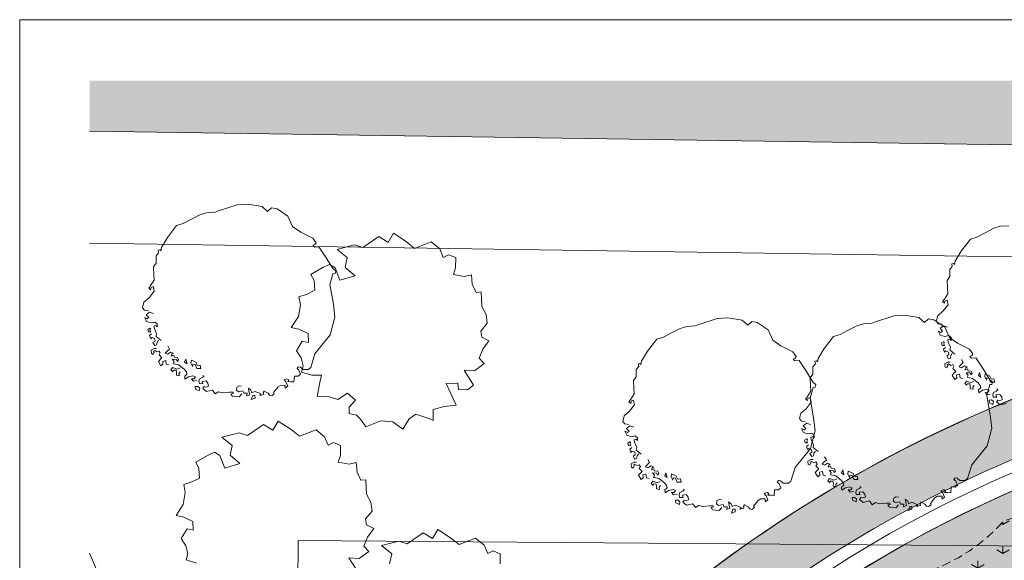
# Model space of a CAD drawing. Header units: millimetres. Extents: x 10 to 831, y -8 to 584.
# Tile 12 of 54: x 10 to 186, y 488 to 584. Entities that reach past the tile are written whole.
import ezdxf
from ezdxf.xclip import XClip

# ---------------------------------------------------------------- set-up
doc = ezdxf.new("R2010")
doc.units = ezdxf.units.MM
doc.header["$MEASUREMENT"] = 0
doc.header["$XCLIPFRAME"] = 0
doc.linetypes.add('B0701', pattern=[2.3412, 1.56, -0.7812])
for name, color, linetype in [('90 Bomen', 7, 'Continuous'), ('90 Terrein omgeving', 7, 'Continuous'), ('90 Terrein omgeving Afdek-arcering', 7, 'Continuous'), ('90 Terrein perceel', 7, 'Continuous'), ('90 Terrein perceel Afdek-arcering', 7, 'Continuous')]:
    doc.layers.add(name, color=color, linetype=linetype)

# ---------------------------------------------------------------- blocks, each defined once
blk = doc.blocks.new('*X9')
at = {"layer": '90 Terrein perceel Afdek-arcering', "linetype": 'Continuous', "lineweight": 0, "true_color": 0x99a3a6}
blk.add_hatch(color=253, dxfattribs=at).paths.add_polyline_path([(72.24, 383.08), (96.92, 325.45), (94.16, 324.27), (98.77, 320.99, 0.102842), (142.55, 300.56, -0.042121), (142.13, 314.6, 0.030126), (143.21, 331.39, -0.185985), (98.77, 373.32, -0.318021), (102.44, 389.56), (125.37, 410.74, -0.094106), (122.94, 430.48, -0.20501), (140.63, 455.49, -0.215802), (167.91, 459.04, 0.069656), (175.83, 457.33), (194.25, 474.33, -0.363496), (229.66, 475.26), (241.9, 467.44, -0.21548), (271.12, 468.95, 0.099515), (287.45, 466.48, 0.078067), (281.68, 492.25), (270.82, 518.32, 0.296701)])
blk = doc.blocks.new('*X24')
at = {"layer": '90 Terrein omgeving Afdek-arcering', "linetype": 'Continuous', "lineweight": 0, "true_color": 0x99a3a6}
blk.add_hatch(color=253, dxfattribs=at).paths.add_polyline_path([(61.65, 397.2), (67.04, 384.58, -0.343045), (308.7, 521.13, -0.122857), (409.25, 479.23, -0.062158), (449.51, 440.7, -0.144211), (499.27, 321.02), (516.65, 326.95, 0.023501), (490.48, 398.56, 0.089942), (456.5, 453.02), (453.11, 457.73, -0.624865), (455.44, 464.83), (459.42, 465.28), (478.33, 463.56), (547.39, 455.74, 0.038855), (624.73, 455.7), (624.73, 467.76, -0.02325), (555.36, 468.16), (522.27, 470.57, -0.053223), (418.07, 491.33), (402.29, 498.23), (375.73, 511.32, 0.087441), (295.96, 532.78, 0.31395)])
blk = doc.blocks.new('*X25')
at = {"layer": '90 Terrein omgeving Afdek-arcering', "linetype": 'Continuous', "lineweight": 0, "true_color": 0x000000}
blk.add_hatch(color=18, dxfattribs=at).paths.add_polyline_path([(356.27, 573.12), (22.48, 573.12), (22.48, 564.1), (624.73, 555.19), (624.73, 573.12), (388.65, 573.12), (371.37, 569.93, -0.164442)])
blk = doc.blocks.new('Drawing_2_2', base_point=(176.47, 192.53))
at = {"layer": '90 Terrein perceel Afdek-arcering', "linetype": 'Continuous', "lineweight": 0, "true_color": 0xb1e60e}
h = blk.add_hatch(dxfattribs=at)
h.set_pattern_fill('810_Gras_0002', color=60, style=0, pattern_type=2)
h.set_pattern_definition([(90, (176.467, 192.527), (-9, 0), [1.29904, -3.89711]), (90, (180.967, 195.125), (-9, 0), [1.29904, -3.89711]), (30, (176.467, 192.527), (-4.5, 7.79423), [1.29904, -3.89711]), (30, (176.467, 197.723), (-4.5, 7.79423), [1.29904, -3.89711]), (150, (176.467, 192.527), (4.5, 7.79423), [1.29904, -3.89711]), (150, (176.467, 197.723), (4.5, 7.79423), [1.29904, -3.89711])])
h.paths.add_polyline_path([(170.29, 484.95, 0.753443), (168.92, 478.26, -0.560541), (173.79, 465.2, 0.492231), (176.42, 463.65, 0.623557), (185.31, 474.71, -0.453501), (190.27, 484.69, 0.212277), (193.43, 490, 0.590183), (185.36, 494.28, -0.140524)])
at = {"layer": '90 Bomen', "color": 1, "linetype": 'Continuous', "lineweight": 0}
for p, q in [((45.48, 549.86), (48.78, 550.96)), ((48.78, 550.96), (50.71, 551.08)), ((50.71, 551.08), (53.26, 550.64)), ((53.26, 550.64), (54.22, 549.76)), ((54.22, 549.76), (54.96, 550.4)), ((54.96, 550.4), (55.92, 550.26)), ((55.92, 550.26), (57.87, 548.95)), ((39.18, 547.6), (40.65, 548.39)), ((40.65, 548.39), (42.17, 549.19)), ((42.17, 549.19), (43.35, 549.54)), ((43.35, 549.54), (44.87, 549.65)), ((44.87, 549.65), (45.48, 549.86)), ((57.87, 548.95), (58.7, 547.1)), ((36.36, 545.13), (38.01, 547.25)), ((38.01, 547.25), (39.18, 547.6)), ((58.7, 547.1), (60.15, 546.06)), ((182.3, 545.98), (183.82, 546.77)), ((183.82, 546.77), (185, 547.12)), ((185, 547.12), (186.52, 547.23)), ((35.29, 543.32), (36.36, 545.13)), ((60.15, 546.06), (62.3, 544.99)), ((62.3, 544.99), (62.9, 544.19)), ((71.24, 543.33), (74.09, 545.29)), ((74.09, 545.29), (75.74, 544.24)), ((75.74, 544.24), (76.7, 545.88)), ((76.7, 545.88), (78.98, 544.4)), ((178.02, 542.71), (179.67, 544.83)), ((179.67, 544.83), (180.83, 545.18)), ((180.83, 545.18), (182.3, 545.98)), ((35.17, 542.73), (35.29, 543.32)), ((62.68, 543.86), (62.32, 543.71)), ((62.32, 543.71), (62.65, 543.41)), ((62.65, 543.41), (63.41, 543.47)), ((62.9, 544.19), (62.68, 543.86)), ((63.41, 543.47), (64.7, 541.49)), ((66.63, 543.01), (69.71, 543.8)), ((68.46, 541.54), (66.63, 543.01)), ((69.71, 543.8), (71.24, 543.33)), ((78.98, 544.4), (80.48, 543.18)), ((80.48, 543.18), (83.44, 544.35)), ((83.44, 544.35), (84.98, 543.1)), ((84.98, 543.1), (85.59, 541.56)), ((34.33, 540.56), (34.35, 541.83)), ((34.35, 541.83), (34.78, 542.38)), ((34.69, 542.85), (35, 542.93)), ((34.78, 542.38), (34.69, 542.85)), ((35, 542.93), (35.17, 542.73)), ((64.7, 541.49), (65.92, 539.51)), ((68.09, 539.77), (68.46, 541.54)), ((85.59, 541.56), (86.55, 542.05)), ((86.55, 542.05), (87.82, 541.54)), ((87.82, 541.54), (87.8, 539.73)), ((176.94, 540.9), (178.02, 542.71)), ((33.86, 539.9), (34.33, 540.56)), ((33.91, 538.48), (33.86, 539.9)), ((61.97, 538.54), (64.18, 539.81)), ((64.18, 539.81), (65.31, 540.31)), ((65.31, 540.31), (66.27, 539.72)), ((65.92, 539.51), (66.41, 539.17)), ((66.27, 539.72), (67.15, 537.51)), ((69.85, 538.3), (68.09, 539.77)), ((87.8, 539.73), (87.39, 538.53)), ((176, 539.41), (176.43, 539.97)), ((176.34, 540.43), (176.65, 540.51)), ((176.43, 539.97), (176.34, 540.43)), ((176.65, 540.51), (176.83, 540.31)), ((176.83, 540.31), (176.94, 540.9)), ((33.98, 537.49), (33.91, 538.48)), ((62.53, 537.45), (61.97, 538.54)), ((65.91, 538.67), (65.36, 536.72)), ((66.29, 538.7), (65.91, 538.67)), ((66.41, 539.17), (66.29, 538.7)), ((67.15, 537.51), (69.85, 538.3)), ((87.39, 538.53), (89.33, 538.18)), ((89.33, 538.18), (90.6, 538.46)), ((90.6, 538.46), (90.76, 536.79)), ((175.51, 537.48), (175.99, 538.15)), ((175.99, 538.15), (176, 539.41)), ((33.03, 536.1), (33.37, 536.55)), ((33.37, 535.81), (33.03, 536.1)), ((33.37, 536.55), (33.98, 537.49)), ((33.45, 536.18), (33.37, 535.81)), ((33.85, 536.37), (33.45, 536.18)), ((34.02, 535.54), (33.85, 536.37)), ((62.65, 535.71), (62.53, 537.45)), ((65.36, 536.72), (65.98, 533.22)), ((90.76, 536.79), (91.45, 535.34)), ((175.56, 536.06), (175.51, 537.48)), ((175.63, 535.07), (175.56, 536.06)), ((32.17, 533.56), (33.11, 534.37)), ((33.11, 534.37), (34.02, 535.54)), ((59.83, 534.54), (61.29, 535.03)), ((60.1, 533.11), (59.83, 534.54)), ((61.29, 535.03), (62.65, 535.71)), ((91.45, 535.34), (92.33, 535.4)), ((92.33, 535.4), (92.47, 532.84)), ((175.02, 534.13), (175.63, 535.07)), ((31.92, 532.6), (32.17, 533.56)), ((32.27, 532.15), (31.92, 532.6)), ((59.76, 531.01), (60.1, 533.11)), ((65.98, 533.22), (66.25, 530.88)), ((92.47, 532.84), (93.24, 531.4)), ((174.68, 533.68), (175.02, 534.13)), ((175.02, 533.39), (174.68, 533.68)), ((174.76, 531.95), (175.67, 533.12)), ((175.1, 533.77), (175.02, 533.39)), ((175.51, 533.95), (175.1, 533.77)), ((175.67, 533.12), (175.51, 533.95)), ((32.96, 532.05), (32.27, 532.15)), ((32.63, 530.13), (32.32, 530.84)), ((32.32, 530.84), (32.75, 530.61)), ((32.59, 531.33), (33.19, 531.8)), ((33.05, 530.84), (32.59, 531.33)), ((32.75, 530.61), (33.05, 530.84)), ((33.19, 531.8), (33.89, 531.54)), ((58.46, 529.04), (59.76, 531.01)), ((66.25, 530.88), (65.41, 527.76)), ((93.24, 531.4), (93.44, 529.83)), ((131.17, 529.57), (134.47, 530.68)), ((134.47, 530.68), (136.39, 530.8)), ((136.39, 530.8), (138.95, 530.35)), ((162.7, 530.06), (166, 531.16)), ((166, 531.16), (167.92, 531.28)), ((167.92, 531.28), (170.48, 530.84)), ((170.48, 530.84), (171.44, 529.96)), ((173.57, 530.18), (173.82, 531.15)), ((173.82, 531.15), (174.76, 531.95)), ((33.44, 529.87), (32.63, 530.13)), ((33.25, 528.97), (32.84, 528.73)), ((33.34, 528.81), (33.25, 528.97)), ((34.16, 530.03), (33.44, 529.87)), ((33.96, 529.28), (34.31, 529.41)), ((34.04, 528.86), (33.96, 529.28)), ((34.56, 529.69), (34.16, 530.03)), ((34.31, 529.41), (34.54, 529.16)), ((34.54, 529.16), (34.56, 529.69)), ((59.84, 528.77), (58.46, 529.04)), ((93.44, 529.83), (92.3, 528.42)), ((126.33, 528.11), (127.85, 528.9)), ((127.85, 528.9), (129.03, 529.25)), ((129.03, 529.25), (130.55, 529.37)), ((130.55, 529.37), (131.17, 529.57)), ((138.95, 530.35), (139.91, 529.48)), ((139.91, 529.48), (140.65, 530.11)), ((140.65, 530.11), (141.61, 529.97)), ((141.61, 529.97), (143.56, 528.67)), ((157.87, 528.59), (159.38, 529.39)), ((159.38, 529.39), (160.57, 529.74)), ((160.57, 529.74), (162.09, 529.85)), ((162.09, 529.85), (162.7, 530.06)), ((171.44, 529.96), (172.18, 530.6)), ((172.18, 530.6), (173.14, 530.46)), ((173.14, 530.46), (175.09, 529.15)), ((173.92, 529.73), (173.57, 530.18)), ((174.62, 529.63), (173.92, 529.73)), ((174.25, 528.92), (174.84, 529.38)), ((174.7, 528.42), (174.25, 528.92)), ((174.84, 529.38), (175.55, 529.12)), ((175.09, 529.15), (175.92, 527.3)), ((32.84, 528.73), (32.96, 528.27)), ((32.96, 528.27), (33.39, 528.26)), ((33.54, 527.93), (33.17, 527.64)), ((33.17, 527.64), (33.39, 527.06)), ((33.24, 528.55), (33.34, 528.81)), ((33.39, 528.26), (33.24, 528.55)), ((33.39, 527.06), (33.63, 527.29)), ((33.63, 527.29), (34.07, 527.11)), ((34.42, 527.94), (34.04, 528.86)), ((34.35, 527.47), (34.42, 527.94)), ((35.25, 526.74), (34.35, 527.47)), ((61.48, 527.97), (59.84, 528.77)), ((61.51, 526.4), (61.48, 527.97)), ((65.41, 527.76), (62.68, 524.34)), ((92.3, 528.42), (92.46, 527.35)), ((92.46, 527.35), (93.74, 526.7)), ((123.7, 526.96), (124.86, 527.32)), ((124.86, 527.32), (126.33, 528.11)), ((143.56, 528.67), (144.38, 526.81)), ((153.58, 525.33), (155.23, 527.45)), ((155.23, 527.45), (156.4, 527.8)), ((156.4, 527.8), (157.87, 528.59)), ((174.28, 527.71), (173.97, 528.42)), ((173.97, 528.42), (174.41, 528.19)), ((175.09, 527.45), (174.28, 527.71)), ((174.41, 528.19), (174.7, 528.42)), ((175.82, 527.61), (175.09, 527.45)), ((176.21, 527.27), (175.82, 527.61)), ((175.92, 527.3), (177.37, 526.26)), ((176.2, 526.75), (176.21, 527.27)), ((34.15, 526.64), (33.78, 526.4)), ((33.78, 526.4), (34.12, 525.87)), ((34.07, 527.11), (34.15, 526.64)), ((34.12, 525.87), (34.41, 525.98)), ((34.41, 525.98), (34.51, 526.41)), ((34.51, 526.41), (34.78, 526.82)), ((36.73, 525.22), (36.42, 525.78)), ((59.38, 524.91), (60.41, 526.65)), ((60.41, 526.65), (61.51, 526.4)), ((93.74, 526.7), (92.62, 525.2)), ((122.05, 524.85), (123.7, 526.96)), ((144.38, 526.81), (145.84, 525.77)), ((145.84, 525.77), (147.99, 524.71)), ((174.9, 526.56), (174.49, 526.31)), ((174.49, 526.31), (174.61, 525.85)), ((174.61, 525.85), (175.04, 525.84)), ((175.19, 525.51), (174.83, 525.22)), ((174.89, 526.13), (175, 526.39)), ((175.04, 525.84), (174.89, 526.13)), ((175, 526.39), (174.9, 526.56)), ((175.61, 526.86), (175.97, 526.99)), ((175.69, 526.45), (175.61, 526.86)), ((176.08, 525.53), (175.69, 526.45)), ((175.97, 526.99), (176.2, 526.75)), ((176.01, 525.05), (176.08, 525.53)), ((177.37, 526.26), (179.52, 525.19)), ((33.99, 525.31), (33.45, 525.01)), ((33.45, 525.01), (33.5, 524.41)), ((33.5, 524.41), (33.81, 524.27)), ((33.81, 524.27), (33.99, 524.68)), ((33.89, 524.85), (34.1, 524.97)), ((33.99, 524.68), (33.89, 524.85)), ((34.37, 525.29), (33.99, 525.31)), ((34.1, 524.97), (34.5, 524.7)), ((34.5, 524.7), (34.88, 524.86)), ((34.88, 524.86), (35.07, 524.53)), ((35.07, 524.53), (34.89, 524.17)), ((34.89, 524.17), (35.39, 523.65)), ((35.39, 523.65), (35.15, 523.42)), ((35.99, 524.48), (36.24, 524.76)), ((36.43, 524.31), (35.99, 524.48)), ((36.24, 524.76), (36.73, 525.22)), ((36.93, 524.66), (36.43, 524.31)), ((37.41, 524.48), (36.93, 524.66)), ((37.03, 523.93), (37.16, 524.31)), ((37.49, 524.12), (37.03, 523.93)), ((37.16, 524.31), (37.41, 524.48)), ((37.62, 523.76), (37.49, 524.12)), ((38.16, 523.7), (37.62, 523.76)), ((38.34, 523.29), (38.16, 523.7)), ((60.22, 523.64), (59.38, 524.91)), ((60.57, 522.25), (60.22, 523.64)), ((62.68, 524.34), (61.94, 521.91)), ((92.62, 525.2), (91.99, 523.57)), ((120.97, 523.03), (122.05, 524.85)), ((147.99, 524.71), (148.58, 523.91)), ((148.58, 523.91), (148.36, 523.57)), ((152.51, 523.52), (153.58, 525.33)), ((174.83, 525.22), (175.04, 524.64)), ((175.04, 524.64), (175.28, 524.87)), ((175.28, 524.87), (175.72, 524.69)), ((175.8, 524.23), (175.43, 523.98)), ((175.43, 523.98), (175.77, 523.45)), ((175.72, 524.69), (175.8, 524.23)), ((176.9, 524.33), (176.01, 525.05)), ((176.06, 523.56), (176.16, 524)), ((176.16, 524), (176.43, 524.4)), ((179.52, 525.19), (180.12, 524.39)), ((179.9, 524.06), (179.54, 523.91)), ((179.54, 523.91), (179.87, 523.61)), ((179.87, 523.61), (180.63, 523.66)), ((180.12, 524.39), (179.9, 524.06)), ((180.63, 523.66), (181.92, 521.69)), ((35.15, 523.42), (34.76, 522.97)), ((34.76, 522.97), (35.2, 522.23)), ((35.2, 522.23), (35.55, 522.52)), ((35.53, 523.02), (36.07, 523.15)), ((35.55, 522.52), (35.53, 523.02)), ((36.07, 523.15), (36.16, 522.51)), ((36.16, 522.51), (36.64, 522.38)), ((37.29, 521.9), (37, 521.51)), ((37.58, 522.97), (37.23, 523.42)), ((37.23, 523.42), (37.97, 523.37)), ((38.1, 521.64), (37.29, 521.9)), ((37.45, 522.59), (37.58, 522.97)), ((37.82, 522.51), (37.45, 522.59)), ((38.41, 522.4), (37.82, 522.51)), ((37.97, 523.37), (38.1, 523.01)), ((38.1, 523.01), (38.34, 523.29)), ((39.42, 521.58), (38.41, 522.4)), ((39.65, 523.44), (39.42, 522.9)), ((39.42, 522.9), (39.87, 522.56)), ((39.87, 522.56), (39.65, 523.44)), ((40.65, 523.23), (40.56, 522.71)), ((40.56, 522.71), (40.86, 522.09)), ((41.05, 523.04), (40.65, 523.23)), ((40.86, 522.09), (40.91, 522.52)), ((40.91, 522.52), (41.34, 522.47)), ((41.49, 522.82), (41.05, 523.04)), ((41.34, 522.47), (41.61, 521.72)), ((41.7, 522.32), (41.49, 522.82)), ((41.87, 522.29), (41.7, 522.32)), ((42.21, 522.32), (41.87, 522.29)), ((42.34, 521.73), (42.21, 522.32)), ((59.71, 522.05), (59.5, 521.73)), ((60.09, 522), (59.71, 522.05)), ((60.58, 521.58), (60.09, 522)), ((60.26, 521.09), (60.57, 522.25)), ((61.94, 521.91), (61.5, 521.57)), ((92.86, 522.62), (91.15, 521.35)), ((91.99, 523.57), (92.86, 522.62)), ((120.03, 521.54), (120.46, 522.1)), ((120.38, 522.57), (120.69, 522.64)), ((120.46, 522.1), (120.38, 522.57)), ((120.69, 522.64), (120.86, 522.44)), ((120.86, 522.44), (120.97, 523.03)), ((148.36, 523.57), (148.01, 523.43)), ((148.01, 523.43), (148.33, 523.12)), ((148.33, 523.12), (149.09, 523.18)), ((149.09, 523.18), (150.39, 521.21)), ((151.55, 520.76), (151.56, 522.03)), ((151.56, 522.03), (152, 522.58)), ((151.91, 523.05), (152.22, 523.13)), ((152, 522.58), (151.91, 523.05)), ((152.22, 523.13), (152.39, 522.93)), ((152.39, 522.93), (152.51, 523.52)), ((175.64, 522.89), (175.11, 522.59)), ((175.11, 522.59), (175.15, 522)), ((175.15, 522), (175.46, 521.85)), ((175.46, 521.85), (175.64, 522.26)), ((175.54, 522.43), (175.75, 522.55)), ((175.64, 522.26), (175.54, 522.43)), ((176.03, 522.87), (175.64, 522.89)), ((175.75, 522.55), (176.16, 522.28)), ((175.77, 523.45), (176.06, 523.56)), ((176.16, 522.28), (176.53, 522.44)), ((176.53, 522.44), (176.73, 522.11)), ((176.73, 522.11), (176.54, 521.76)), ((177.65, 522.07), (177.89, 522.35)), ((178.08, 521.89), (177.65, 522.07)), ((177.89, 522.35), (178.38, 522.8)), ((178.38, 522.8), (178.08, 523.36)), ((178.58, 522.24), (178.08, 521.89)), ((179.07, 522.07), (178.58, 522.24)), ((178.69, 521.51), (178.82, 521.89)), ((178.82, 521.89), (179.07, 522.07)), ((37, 521.51), (37.34, 521.16)), ((37.34, 521.16), (37.43, 521.43)), ((37.43, 521.43), (37.9, 521.42)), ((37.9, 521.42), (37.98, 521.05)), ((37.98, 521.05), (37.97, 520.53)), ((37.97, 520.53), (38.5, 520.46)), ((38.61, 521.84), (38.1, 521.64)), ((38.42, 520.82), (38.66, 521.16)), ((38.5, 520.46), (38.42, 520.82)), ((39.77, 521.13), (39.42, 521.58)), ((39.45, 520.37), (39.85, 520.72)), ((39.49, 519.85), (39.45, 520.37)), ((40.14, 520.27), (39.49, 519.85)), ((39.85, 520.72), (39.77, 521.13)), ((40.92, 520.43), (40.14, 520.27)), ((41.36, 520.25), (40.92, 520.43)), ((41.12, 519.92), (41.36, 520.25)), ((41.61, 521.72), (42.34, 521.73)), ((42.12, 519.89), (42.57, 520.13)), ((42.57, 520.13), (42.93, 520.37)), ((42.93, 520.37), (42.7, 520.51)), ((59.02, 520.4), (58.94, 519.34)), ((59.71, 520.38), (59.02, 520.4)), ((59.5, 521.73), (59.83, 521.45)), ((60.13, 520.73), (59.71, 520.38)), ((59.83, 521.45), (60.13, 520.73)), ((62.11, 520.54), (60.26, 521.09)), ((61.5, 521.57), (60.58, 521.58)), ((63.85, 520.58), (62.11, 520.54)), ((63.54, 519.23), (63.85, 520.58)), ((91.15, 521.35), (89.32, 521.46)), ((89.32, 521.46), (90.99, 518.78)), ((119.54, 519.61), (120.02, 520.28)), ((120.02, 520.28), (120.03, 521.54)), ((150.39, 521.21), (151.61, 519.23)), ((151.08, 520.1), (151.55, 520.76)), ((151.13, 518.68), (151.08, 520.1)), ((176.81, 521.01), (176.41, 520.55)), ((176.41, 520.55), (176.85, 519.81)), ((176.54, 521.76), (177.05, 521.24)), ((177.05, 521.24), (176.81, 521.01)), ((176.85, 519.81), (177.21, 520.1)), ((177.18, 520.6), (177.73, 520.73)), ((177.21, 520.1), (177.18, 520.6)), ((177.73, 520.73), (177.82, 520.1)), ((179.15, 521.7), (178.69, 521.51)), ((179.23, 520.55), (178.88, 521)), ((178.88, 521), (179.62, 520.95)), ((179.1, 520.17), (179.23, 520.55)), ((179.47, 520.1), (179.1, 520.17)), ((179.28, 521.34), (179.15, 521.7)), ((179.81, 521.28), (179.28, 521.34)), ((180.06, 519.98), (179.47, 520.1)), ((179.62, 520.95), (179.75, 520.59)), ((179.75, 520.59), (180, 520.87)), ((180, 520.87), (179.81, 521.28)), ((181.3, 521.02), (181.08, 520.48)), ((181.08, 520.48), (181.52, 520.14)), ((181.52, 520.14), (181.3, 521.02)), ((181.92, 521.69), (183.14, 519.71)), ((182.3, 520.81), (182.21, 520.29)), ((182.21, 520.29), (182.51, 519.67)), ((182.7, 520.63), (182.3, 520.81)), ((182.51, 519.67), (182.57, 520.1)), ((182.57, 520.1), (183, 520.05)), ((183.14, 520.4), (182.7, 520.63)), ((183.35, 519.9), (183.14, 520.4)), ((40.65, 519.88), (41.12, 519.92)), ((40.99, 519.49), (40.65, 519.88)), ((41.62, 519.59), (40.99, 519.49)), ((41.8, 518.55), (41.33, 518.51)), ((41.33, 518.51), (41.4, 518.05)), ((42.13, 518.26), (41.8, 518.55)), ((41.99, 519.46), (42.12, 519.89)), ((42.08, 519.04), (41.99, 519.46)), ((42.71, 519.03), (42.08, 519.04)), ((43.25, 519.55), (42.57, 519.45)), ((42.57, 519.45), (42.71, 519.03)), ((42.67, 518.19), (42.9, 518.52)), ((42.9, 518.52), (43.23, 518.44)), ((43.23, 518.44), (43.69, 518.58)), ((43.6, 519.1), (43.25, 519.55)), ((43.69, 518.58), (43.6, 519.1)), ((48.68, 517.9), (48.75, 518.43)), ((48.75, 518.43), (49.15, 518.67)), ((49.15, 518.67), (49.58, 518.6)), ((56.11, 518.45), (55.29, 517.44)), ((56.56, 518.74), (56.11, 518.45)), ((57.38, 518.75), (56.56, 518.74)), ((57.69, 519.93), (57.18, 519.73)), ((57.18, 519.73), (57.52, 519.34)), ((57.32, 518.48), (57.38, 518.75)), ((57.39, 518.22), (57.32, 518.48)), ((57.84, 518.57), (57.39, 518.22)), ((57.52, 519.34), (57.84, 518.57)), ((58.02, 519.74), (57.69, 519.93)), ((57.83, 519.41), (58.02, 519.74)), ((58.39, 519.39), (57.83, 519.41)), ((58.94, 519.34), (58.39, 519.39)), ((63.07, 516.73), (63.54, 519.23)), ((88.16, 519.13), (86.08, 519.06)), ((86.08, 519.06), (87.91, 515.2)), ((88.33, 517.98), (88.16, 519.13)), ((90.99, 518.78), (89.91, 517.93)), ((119.59, 518.19), (119.54, 519.61)), ((151.59, 518.38), (151.05, 516.43)), ((151.2, 517.69), (151.13, 518.68)), ((151.97, 518.41), (151.59, 518.38)), ((151.61, 519.23), (152.09, 518.88)), ((152.09, 518.88), (151.97, 518.41)), ((177.82, 520.1), (178.3, 519.96)), ((178.94, 519.48), (178.65, 519.09)), ((178.65, 519.09), (179, 518.75)), ((179.75, 519.22), (178.94, 519.48)), ((179, 518.75), (179.08, 519.02)), ((179.08, 519.02), (179.56, 519)), ((179.56, 519), (179.63, 518.64)), ((179.63, 518.64), (179.62, 518.11)), ((180.26, 519.42), (179.75, 519.22)), ((181.07, 519.16), (180.06, 519.98)), ((180.07, 518.4), (180.31, 518.74)), ((180.15, 518.04), (180.07, 518.4)), ((181.42, 518.71), (181.07, 519.16)), ((181.5, 518.3), (181.42, 518.71)), ((183.13, 518.87), (182.58, 516.92)), ((183, 520.05), (183.27, 519.3)), ((183.51, 518.9), (183.13, 518.87)), ((183.14, 519.71), (183.63, 519.37)), ((183.27, 519.3), (183.99, 519.31)), ((183.52, 519.87), (183.35, 519.9)), ((183.63, 519.37), (183.51, 518.9)), ((183.86, 519.9), (183.52, 519.87)), ((183.99, 519.31), (183.86, 519.9)), ((41.4, 518.05), (42.04, 517.77)), ((42.04, 517.77), (42.13, 518.26)), ((43.34, 517.66), (42.67, 518.19)), ((44.42, 517.9), (43.34, 517.66)), ((44.9, 517.2), (44.42, 517.9)), ((45.5, 517.61), (44.9, 517.2)), ((46.25, 517.4), (45.5, 517.61)), ((47.45, 517.54), (46.25, 517.4)), ((48.08, 517.54), (47.45, 517.54)), ((47.68, 517.19), (48.1, 517.28)), ((47.98, 516.79), (47.68, 517.19)), ((49.14, 516.67), (47.98, 516.79)), ((48.1, 517.28), (48.08, 517.54)), ((49.02, 517.61), (48.68, 517.9)), ((49.85, 517.77), (49.02, 517.61)), ((49.63, 517.23), (49.14, 516.67)), ((49.99, 517.36), (49.85, 517.77)), ((50.57, 517.35), (49.99, 517.36)), ((50.5, 516.87), (50.57, 517.35)), ((51.06, 517.07), (50.5, 516.87)), ((51.26, 517.88), (50.82, 518.21)), ((50.82, 518.21), (50.91, 517.64)), ((50.91, 517.64), (51.06, 517.07)), ((51.45, 517.42), (51.26, 517.88)), ((51.6, 516.9), (51.33, 516.2)), ((51.96, 517.67), (51.45, 517.42)), ((51.96, 516.93), (51.6, 516.9)), ((52.67, 517.4), (51.96, 517.67)), ((52, 516.46), (51.96, 516.93)), ((53.05, 517.22), (52.67, 517.4)), ((52.84, 516.93), (53.05, 517.22)), ((53.57, 517.12), (52.84, 516.93)), ((53.64, 517.69), (53.45, 517.41)), ((53.45, 517.41), (53.57, 517.12)), ((54.32, 517.36), (53.64, 517.69)), ((54.59, 516.97), (54.32, 517.36)), ((54.97, 516.89), (54.59, 516.97)), ((55.41, 517.24), (54.97, 516.89)), ((55.29, 517.44), (55.41, 517.24)), ((64.88, 516.83), (63.07, 516.73)), ((66.75, 516.22), (64.88, 516.83)), ((68.5, 517.35), (66.75, 516.22)), ((69.92, 516.12), (68.5, 517.35)), ((89.91, 517.93), (88.33, 517.98)), ((119.05, 516.26), (119.67, 517.2)), ((119.67, 517.2), (119.59, 518.19)), ((150.25, 516.3), (150.59, 516.75)), ((150.59, 516.75), (151.2, 517.69)), ((179.62, 518.11), (180.15, 518.04)), ((181.11, 517.95), (181.5, 518.3)), ((181.14, 517.43), (181.11, 517.95)), ((181.8, 517.85), (181.14, 517.43)), ((182.57, 518.01), (181.8, 517.85)), ((182.3, 517.46), (182.77, 517.5)), ((182.64, 517.07), (182.3, 517.46)), ((183.01, 517.83), (182.57, 518.01)), ((182.58, 516.92), (183.2, 513.42)), ((183.27, 517.17), (182.64, 517.07)), ((182.77, 517.5), (183.01, 517.83)), ((183.65, 517.04), (183.77, 517.47)), ((183.73, 516.62), (183.65, 517.04)), ((184.36, 516.62), (183.73, 516.62)), ((183.77, 517.47), (184.23, 517.71)), ((184.9, 517.13), (184.22, 517.03)), ((184.22, 517.03), (184.36, 516.62)), ((184.23, 517.71), (184.58, 517.95)), ((184.58, 517.95), (184.36, 518.09)), ((185.25, 516.68), (184.9, 517.13)), ((185.34, 516.16), (185.25, 516.68)), ((51.33, 516.2), (52, 516.46)), ((68.77, 514.87), (69.92, 516.12)), ((68.77, 513.71), (68.77, 514.87)), ((85.72, 514.96), (83.77, 514.4)), ((87.91, 515.2), (85.72, 514.96)), ((118.72, 515.81), (119.05, 516.26)), ((119.05, 515.52), (118.72, 515.81)), ((118.79, 514.08), (119.7, 515.26)), ((119.13, 515.9), (119.05, 515.52)), ((119.54, 516.09), (119.13, 515.9)), ((119.7, 515.26), (119.54, 516.09)), ((150.59, 516.01), (150.25, 516.3)), ((150.33, 514.57), (151.24, 515.74)), ((150.67, 516.38), (150.59, 516.01)), ((151.07, 516.57), (150.67, 516.38)), ((151.05, 516.43), (151.66, 512.93)), ((151.24, 515.74), (151.07, 516.57)), ((183.45, 516.13), (182.98, 516.09)), ((182.98, 516.09), (183.05, 515.64)), ((183.05, 515.64), (183.69, 515.35)), ((183.79, 515.84), (183.45, 516.13)), ((183.69, 515.35), (183.79, 515.84)), ((184.32, 515.77), (184.56, 516.11)), ((184.99, 515.24), (184.32, 515.77)), ((184.56, 516.11), (184.88, 516.02)), ((184.88, 516.02), (185.34, 516.16)), ((186.08, 515.48), (184.99, 515.24)), ((70.12, 513.39), (68.77, 513.71)), ((70.84, 512.7), (70.12, 513.39)), ((80.67, 513.59), (79.48, 512.76)), ((83.22, 512.78), (80.67, 513.59)), ((83.77, 514.4), (83.77, 512.46)), ((117.61, 512.31), (117.85, 513.28)), ((117.85, 513.28), (118.79, 514.08)), ((149.14, 512.8), (149.39, 513.76)), ((149.39, 513.76), (150.33, 514.57)), ((183.2, 513.42), (183.47, 511.08)), ((50.68, 509.8), (53.53, 511.76)), ((53.53, 511.76), (55.19, 510.72)), ((55.19, 510.72), (56.15, 512.36)), ((56.15, 512.36), (58.42, 510.87)), ((71.79, 511.35), (70.84, 512.7)), ((74.44, 512.38), (71.79, 511.35)), ((76.61, 512.21), (74.44, 512.38)), ((78.37, 510.9), (76.61, 512.21)), ((79.48, 512.76), (78.37, 510.9)), ((83.77, 512.46), (83.22, 512.78)), ((117.96, 511.87), (117.61, 512.31)), ((118.65, 511.76), (117.96, 511.87)), ((118.28, 511.05), (118.88, 511.51)), ((118.88, 511.51), (119.58, 511.25)), ((149.49, 512.35), (149.14, 512.8)), ((150.18, 512.25), (149.49, 512.35)), ((149.81, 511.53), (150.41, 512)), ((150.27, 511.04), (149.81, 511.53)), ((150.41, 512), (151.11, 511.74)), ((151.66, 512.93), (151.94, 510.6)), ((46.08, 509.49), (49.15, 510.27)), ((49.15, 510.27), (50.68, 509.8)), ((58.42, 510.87), (59.93, 509.65)), ((59.93, 509.65), (62.89, 510.82)), ((62.89, 510.82), (64.42, 509.57)), ((64.42, 509.57), (65.03, 508.04)), ((118.32, 509.84), (118, 510.55)), ((118, 510.55), (118.44, 510.32)), ((118.74, 510.56), (118.28, 511.05)), ((119.12, 509.58), (118.32, 509.84)), ((118.44, 510.32), (118.74, 510.56)), ((119.85, 509.74), (119.12, 509.58)), ((120.24, 509.4), (119.85, 509.74)), ((149.85, 510.33), (149.53, 511.04)), ((149.53, 511.04), (149.97, 510.81)), ((150.66, 510.07), (149.85, 510.33)), ((149.97, 510.81), (150.27, 511.04)), ((151.38, 510.23), (150.66, 510.07)), ((151.94, 510.6), (151.1, 507.47)), ((151.18, 509.48), (151.53, 509.61)), ((151.78, 509.89), (151.38, 510.23)), ((151.53, 509.61), (151.76, 509.36)), ((151.76, 509.36), (151.78, 509.89)), ((183.47, 511.08), (182.63, 507.96)), ((47.91, 508.02), (46.08, 509.49)), ((47.54, 506.25), (47.91, 508.02)), ((65.03, 508.04), (66, 508.52)), ((66, 508.52), (67.26, 508.02)), ((67.26, 508.02), (67.25, 506.2)), ((118.93, 508.69), (118.52, 508.44)), ((118.52, 508.44), (118.64, 507.98)), ((118.64, 507.98), (119.07, 507.97)), ((118.92, 508.26), (119.03, 508.52)), ((119.07, 507.97), (118.92, 508.26)), ((119.03, 508.52), (118.93, 508.69)), ((119.64, 508.99), (120, 509.12)), ((119.72, 508.58), (119.64, 508.99)), ((120.11, 507.66), (119.72, 508.58)), ((120, 509.12), (120.23, 508.88)), ((120.23, 508.88), (120.24, 509.4)), ((150.47, 509.17), (150.06, 508.93)), ((150.06, 508.93), (150.18, 508.47)), ((150.18, 508.47), (150.6, 508.46)), ((150.76, 508.13), (150.39, 507.84)), ((150.39, 507.84), (150.61, 507.26)), ((150.45, 508.75), (150.56, 509.01)), ((150.6, 508.46), (150.45, 508.75)), ((150.56, 509.01), (150.47, 509.17)), ((151.26, 509.06), (151.18, 509.48)), ((151.64, 508.14), (151.26, 509.06)), ((151.57, 507.67), (151.64, 508.14)), ((182.63, 507.96), (179.9, 504.54)), ((41.42, 505.01), (43.63, 506.29)), ((43.63, 506.29), (44.75, 506.79)), ((44.75, 506.79), (45.71, 506.19)), ((45.71, 506.19), (46.6, 503.98)), ((49.3, 504.77), (47.54, 506.25)), ((67.25, 506.2), (66.84, 505.01)), ((119.22, 507.64), (118.86, 507.36)), ((118.86, 507.36), (119.07, 506.77)), ((119.07, 506.77), (119.31, 507)), ((119.31, 507), (119.75, 506.82)), ((119.83, 506.36), (119.46, 506.12)), ((119.46, 506.12), (119.8, 505.59)), ((119.75, 506.82), (119.83, 506.36)), ((120.04, 507.18), (120.11, 507.66)), ((120.93, 506.46), (120.04, 507.18)), ((120.09, 505.69), (120.19, 506.13)), ((120.19, 506.13), (120.46, 506.53)), ((151.1, 507.47), (148.36, 504.05)), ((150.61, 507.26), (150.85, 507.49)), ((150.85, 507.49), (151.29, 507.31)), ((151.37, 506.84), (151, 506.6)), ((151, 506.6), (151.34, 506.07)), ((151.29, 507.31), (151.37, 506.84)), ((151.34, 506.07), (151.63, 506.18)), ((152.47, 506.94), (151.57, 507.67)), ((151.63, 506.18), (151.72, 506.61)), ((151.72, 506.61), (151.99, 507.02)), ((41.97, 503.92), (41.42, 505.01)), ((46.6, 503.98), (49.3, 504.77)), ((66.84, 505.01), (68.78, 504.65)), ((68.78, 504.65), (70.04, 504.94)), ((70.04, 504.94), (70.21, 503.26)), ((119.67, 505.02), (119.14, 504.72)), ((119.14, 504.72), (119.18, 504.13)), ((119.49, 503.98), (119.67, 504.39)), ((119.57, 504.56), (119.78, 504.68)), ((119.67, 504.39), (119.57, 504.56)), ((120.06, 505), (119.67, 505.02)), ((119.78, 504.68), (120.19, 504.42)), ((119.8, 505.59), (120.09, 505.69)), ((120.19, 504.42), (120.56, 504.57)), ((120.56, 504.57), (120.76, 504.24)), ((121.68, 504.2), (121.92, 504.48)), ((121.92, 504.48), (122.41, 504.94)), ((122.41, 504.94), (122.11, 505.49)), ((122.61, 504.37), (122.11, 504.02)), ((123.1, 504.2), (122.61, 504.37)), ((151.21, 505.51), (150.67, 505.21)), ((150.67, 505.21), (150.72, 504.61)), ((150.72, 504.61), (151.03, 504.47)), ((151.03, 504.47), (151.21, 504.88)), ((151.11, 505.05), (151.32, 505.17)), ((151.21, 504.88), (151.11, 505.05)), ((151.59, 505.49), (151.21, 505.51)), ((151.32, 505.17), (151.72, 504.9)), ((151.72, 504.9), (152.1, 505.06)), ((152.1, 505.06), (152.29, 504.73)), ((152.29, 504.73), (152.1, 504.37)), ((152.1, 504.37), (152.61, 503.85)), ((153.21, 504.68), (153.45, 504.96)), ((153.65, 504.5), (153.21, 504.68)), ((153.45, 504.96), (153.95, 505.42)), ((153.95, 505.42), (153.64, 505.98)), ((154.15, 504.86), (153.65, 504.5)), ((154.63, 504.68), (154.15, 504.86)), ((154.25, 504.13), (154.38, 504.51)), ((154.71, 504.32), (154.25, 504.13)), ((154.38, 504.51), (154.63, 504.68)), ((154.84, 503.96), (154.71, 504.32)), ((179.9, 504.54), (179.16, 502.11)), ((42.1, 502.19), (41.97, 503.92)), ((70.21, 503.26), (70.9, 501.82)), ((119.18, 504.13), (119.49, 503.98)), ((120.84, 503.14), (120.45, 502.68)), ((120.45, 502.68), (120.88, 501.94)), ((120.76, 504.24), (120.57, 503.89)), ((120.57, 503.89), (121.08, 503.37)), ((121.08, 503.37), (120.84, 503.14)), ((121.21, 502.74), (121.76, 502.86)), ((121.24, 502.23), (121.21, 502.74)), ((122.11, 504.02), (121.68, 504.2)), ((121.76, 502.86), (121.85, 502.23)), ((122.72, 503.64), (122.85, 504.02)), ((123.18, 503.83), (122.72, 503.64)), ((122.85, 504.02), (123.1, 504.2)), ((123.26, 502.68), (122.91, 503.13)), ((122.91, 503.13), (123.65, 503.08)), ((123.13, 502.31), (123.26, 502.68)), ((123.31, 503.48), (123.18, 503.83)), ((123.84, 503.41), (123.31, 503.48)), ((123.65, 503.08), (123.79, 502.72)), ((123.79, 502.72), (124.03, 503)), ((124.03, 503), (123.84, 503.41)), ((125.33, 503.15), (125.11, 502.61)), ((125.11, 502.61), (125.56, 502.27)), ((125.56, 502.27), (125.33, 503.15)), ((126.33, 502.94), (126.24, 502.42)), ((126.73, 502.76), (126.33, 502.94)), ((127.17, 502.53), (126.73, 502.76)), ((127.38, 502.04), (127.17, 502.53)), ((148.36, 504.05), (147.62, 501.62)), ((152.37, 503.62), (151.98, 503.17)), ((151.98, 503.17), (152.42, 502.43)), ((152.61, 503.85), (152.37, 503.62)), ((152.42, 502.43), (152.77, 502.72)), ((152.75, 503.22), (153.29, 503.35)), ((152.77, 502.72), (152.75, 503.22)), ((153.29, 503.35), (153.38, 502.71)), ((153.38, 502.71), (153.86, 502.58)), ((154.8, 503.17), (154.45, 503.62)), ((154.45, 503.62), (155.19, 503.57)), ((154.67, 502.79), (154.8, 503.17)), ((155.04, 502.71), (154.67, 502.79)), ((155.37, 503.9), (154.84, 503.96)), ((155.63, 502.6), (155.04, 502.71)), ((155.19, 503.57), (155.32, 503.21)), ((155.32, 503.21), (155.56, 503.49)), ((155.56, 503.49), (155.37, 503.9)), ((156.64, 501.78), (155.63, 502.6)), ((156.87, 503.64), (156.64, 503.1)), ((156.64, 503.1), (157.09, 502.76)), ((157.09, 502.76), (156.87, 503.64)), ((157.87, 503.43), (157.78, 502.91)), ((157.78, 502.91), (158.08, 502.29)), ((158.26, 503.24), (157.87, 503.43)), ((158.08, 502.29), (158.13, 502.72)), ((158.13, 502.72), (158.56, 502.67)), ((158.71, 503.02), (158.26, 503.24)), ((158.56, 502.67), (158.83, 501.92)), ((158.92, 502.52), (158.71, 503.02)), ((39.28, 501.02), (40.74, 501.5)), ((39.55, 499.59), (39.28, 501.02)), ((40.74, 501.5), (42.1, 502.19)), ((70.9, 501.82), (71.78, 501.87)), ((71.78, 501.87), (71.91, 499.31)), ((120.88, 501.94), (121.24, 502.23)), ((121.85, 502.23), (122.33, 502.09)), ((122.97, 501.61), (122.69, 501.22)), ((122.69, 501.22), (123.03, 500.88)), ((123.78, 501.35), (122.97, 501.61)), ((123.03, 500.88), (123.11, 501.15)), ((123.11, 501.15), (123.59, 501.13)), ((123.51, 502.23), (123.13, 502.31)), ((124.09, 502.11), (123.51, 502.23)), ((123.59, 501.13), (123.67, 500.77)), ((124.29, 501.55), (123.78, 501.35)), ((125.1, 501.29), (124.09, 502.11)), ((124.11, 500.54), (124.34, 500.87)), ((125.45, 500.85), (125.1, 501.29)), ((125.53, 500.43), (125.45, 500.85)), ((126.24, 502.42), (126.54, 501.8)), ((126.54, 501.8), (126.6, 502.23)), ((126.6, 502.23), (127.03, 502.18)), ((127.03, 502.18), (127.3, 501.43)), ((127.3, 501.43), (128.03, 501.44)), ((127.56, 502.01), (127.38, 502.04)), ((127.9, 502.03), (127.56, 502.01)), ((128.03, 501.44), (127.9, 502.03)), ((145.39, 501.77), (145.18, 501.44)), ((145.18, 501.44), (145.51, 501.16)), ((145.78, 501.72), (145.39, 501.77)), ((145.51, 501.16), (145.81, 500.45)), ((146.27, 501.29), (145.78, 501.72)), ((147.19, 501.29), (146.27, 501.29)), ((147.62, 501.62), (147.19, 501.29)), ((154.51, 502.1), (154.22, 501.71)), ((154.22, 501.71), (154.56, 501.36)), ((155.32, 501.84), (154.51, 502.1)), ((154.56, 501.36), (154.65, 501.63)), ((154.65, 501.63), (155.12, 501.62)), ((155.12, 501.62), (155.2, 501.25)), ((155.2, 501.25), (155.19, 500.73)), ((155.83, 502.04), (155.32, 501.84)), ((155.64, 501.02), (155.88, 501.36)), ((155.72, 500.66), (155.64, 501.02)), ((156.98, 501.33), (156.64, 501.78)), ((156.67, 500.57), (157.07, 500.92)), ((157.07, 500.92), (156.98, 501.33)), ((158.83, 501.92), (159.56, 501.93)), ((159.09, 502.49), (158.92, 502.52)), ((159.43, 502.52), (159.09, 502.49)), ((159.56, 501.93), (159.43, 502.52)), ((176.92, 502.25), (176.72, 501.93)), ((176.72, 501.93), (177.05, 501.65)), ((177.31, 502.2), (176.92, 502.25)), ((177.35, 500.93), (176.93, 500.58)), ((177.05, 501.65), (177.35, 500.93)), ((177.8, 501.78), (177.31, 502.2)), ((178.72, 501.77), (177.8, 501.78)), ((179.16, 502.11), (178.72, 501.77)), ((39.2, 497.48), (39.55, 499.59)), ((71.91, 499.31), (72.69, 497.87)), ((123.67, 500.77), (123.65, 500.24)), ((123.65, 500.24), (124.18, 500.17)), ((124.18, 500.17), (124.11, 500.54)), ((125.14, 500.09), (125.53, 500.43)), ((125.18, 499.56), (125.14, 500.09)), ((125.83, 499.98), (125.18, 499.56)), ((126.61, 500.14), (125.83, 499.98)), ((126.33, 499.6), (126.8, 499.63)), ((126.68, 499.2), (126.33, 499.6)), ((127.04, 499.96), (126.61, 500.14)), ((127.3, 499.3), (126.68, 499.2)), ((126.8, 499.63), (127.04, 499.96)), ((127.68, 499.17), (127.8, 499.6)), ((127.76, 498.75), (127.68, 499.17)), ((127.8, 499.6), (128.26, 499.84)), ((128.26, 499.84), (128.61, 500.08)), ((128.93, 499.26), (128.26, 499.16)), ((128.26, 499.16), (128.39, 498.75)), ((128.61, 500.08), (128.39, 500.22)), ((129.28, 498.81), (128.93, 499.26)), ((143.37, 499.64), (142.86, 499.45)), ((142.86, 499.45), (143.21, 499.05)), ((143.21, 499.05), (143.52, 498.29)), ((143.7, 499.46), (143.37, 499.64)), ((143.52, 499.13), (143.7, 499.46)), ((144.08, 499.11), (143.52, 499.13)), ((144.63, 499.05), (144.08, 499.11)), ((144.71, 500.11), (144.63, 499.05)), ((145.4, 500.09), (144.71, 500.11)), ((145.81, 500.45), (145.4, 500.09)), ((155.19, 500.73), (155.72, 500.66)), ((156.71, 500.05), (156.67, 500.57)), ((157.36, 500.47), (156.71, 500.05)), ((158.14, 500.63), (157.36, 500.47)), ((157.87, 500.08), (158.34, 500.12)), ((158.21, 499.69), (157.87, 500.08)), ((158.57, 500.45), (158.14, 500.63)), ((158.83, 499.79), (158.21, 499.69)), ((158.34, 500.12), (158.57, 500.45)), ((159.21, 499.66), (159.34, 500.09)), ((159.3, 499.24), (159.21, 499.66)), ((159.93, 499.23), (159.3, 499.24)), ((159.34, 500.09), (159.79, 500.33)), ((159.79, 500.33), (160.14, 500.57)), ((160.47, 499.75), (159.79, 499.65)), ((159.79, 499.65), (159.93, 499.23)), ((160.14, 500.57), (159.92, 500.71)), ((160.82, 499.3), (160.47, 499.75)), ((160.91, 498.78), (160.82, 499.3)), ((174.91, 500.13), (174.39, 499.93)), ((174.39, 499.93), (174.74, 499.54)), ((174.74, 499.54), (175.06, 498.77)), ((175.24, 499.94), (174.91, 500.13)), ((175.05, 499.61), (175.24, 499.94)), ((175.61, 499.59), (175.05, 499.61)), ((176.16, 499.54), (175.61, 499.59)), ((176.24, 500.6), (176.16, 499.54)), ((176.93, 500.58), (176.24, 500.6)), ((37.91, 495.51), (39.2, 497.48)), ((72.69, 497.87), (72.88, 496.31)), ((127.48, 498.26), (127.01, 498.23)), ((127.01, 498.23), (127.08, 497.77)), ((127.08, 497.77), (127.72, 497.48)), ((127.82, 497.97), (127.48, 498.26)), ((127.72, 497.48), (127.82, 497.97)), ((128.39, 498.75), (127.76, 498.75)), ((128.35, 497.9), (128.59, 498.24)), ((129.02, 497.37), (128.35, 497.9)), ((128.59, 498.24), (128.91, 498.16)), ((128.91, 498.16), (129.37, 498.29)), ((130.11, 497.61), (129.02, 497.37)), ((129.37, 498.29), (129.28, 498.81)), ((130.58, 496.91), (130.11, 497.61)), ((131.18, 497.32), (130.58, 496.91)), ((131.93, 497.12), (131.18, 497.32)), ((133.13, 497.26), (131.93, 497.12)), ((133.76, 497.25), (133.13, 497.26)), ((134.37, 497.61), (134.43, 498.14)), ((134.71, 497.32), (134.37, 497.61)), ((134.43, 498.14), (134.84, 498.38)), ((135.54, 497.49), (134.71, 497.32)), ((134.84, 498.38), (135.26, 498.31)), ((135.67, 497.08), (135.54, 497.49)), ((136.95, 497.59), (136.5, 497.93)), ((136.5, 497.93), (136.6, 497.35)), ((136.6, 497.35), (136.74, 496.79)), ((137.14, 497.13), (136.95, 497.59)), ((137.65, 497.38), (137.14, 497.13)), ((138.35, 497.12), (137.65, 497.38)), ((139.33, 497.4), (139.14, 497.12)), ((140, 497.07), (139.33, 497.4)), ((141.8, 498.16), (140.98, 497.15)), ((142.25, 498.46), (141.8, 498.16)), ((143.06, 498.47), (142.25, 498.46)), ((143.01, 498.2), (143.06, 498.47)), ((143.08, 497.94), (143.01, 498.2)), ((143.52, 498.29), (143.08, 497.94)), ((159.02, 498.75), (158.55, 498.71)), ((158.55, 498.71), (158.61, 498.25)), ((158.61, 498.25), (159.25, 497.97)), ((159.35, 498.46), (159.02, 498.75)), ((159.25, 497.97), (159.35, 498.46)), ((159.88, 498.39), (160.12, 498.72)), ((160.55, 497.86), (159.88, 498.39)), ((160.12, 498.72), (160.44, 498.64)), ((160.44, 498.64), (160.91, 498.78)), ((161.64, 498.1), (160.55, 497.86)), ((162.11, 497.4), (161.64, 498.1)), ((162.72, 497.81), (162.11, 497.4)), ((163.47, 497.6), (162.72, 497.81)), ((164.67, 497.74), (163.47, 497.6)), ((165.3, 497.74), (164.67, 497.74)), ((164.9, 497.39), (165.32, 497.48)), ((165.2, 496.99), (164.9, 497.39)), ((165.32, 497.48), (165.3, 497.74)), ((165.9, 498.1), (165.97, 498.63)), ((166.24, 497.81), (165.9, 498.1)), ((165.97, 498.63), (166.37, 498.87)), ((167.07, 497.97), (166.24, 497.81)), ((166.85, 497.43), (166.36, 496.87)), ((166.37, 498.87), (166.8, 498.79)), ((167.2, 497.56), (167.07, 497.97)), ((167.78, 497.55), (167.2, 497.56)), ((167.71, 497.07), (167.78, 497.55)), ((168.28, 497.27), (167.71, 497.07)), ((168.48, 498.08), (168.04, 498.41)), ((168.04, 498.41), (168.13, 497.84)), ((168.13, 497.84), (168.28, 497.27)), ((168.67, 497.62), (168.48, 498.08)), ((169.18, 497.87), (168.67, 497.62)), ((169.88, 497.6), (169.18, 497.87)), ((170.27, 497.42), (169.88, 497.6)), ((170.06, 497.13), (170.27, 497.42)), ((170.78, 497.32), (170.06, 497.13)), ((170.86, 497.89), (170.67, 497.61)), ((170.67, 497.61), (170.78, 497.32)), ((171.53, 497.56), (170.86, 497.89)), ((171.81, 497.17), (171.53, 497.56)), ((172.63, 497.44), (172.18, 497.09)), ((173.33, 498.65), (172.51, 497.64)), ((172.51, 497.64), (172.63, 497.44)), ((173.78, 498.94), (173.33, 498.65)), ((174.59, 498.95), (173.78, 498.94)), ((174.54, 498.68), (174.59, 498.95)), ((174.61, 498.42), (174.54, 498.68)), ((175.06, 498.77), (174.61, 498.42)), ((39.29, 495.24), (37.91, 495.51)), ((72.88, 496.31), (71.74, 494.89)), ((133.37, 496.91), (133.78, 496.99)), ((133.66, 496.51), (133.37, 496.91)), ((134.83, 496.38), (133.66, 496.51)), ((133.78, 496.99), (133.76, 497.25)), ((135.31, 496.94), (134.83, 496.38)), ((136.25, 497.07), (135.67, 497.08)), ((136.18, 496.59), (136.25, 497.07)), ((136.74, 496.79), (136.18, 496.59)), ((137.28, 496.62), (137.02, 495.91)), ((137.02, 495.91), (137.68, 496.17)), ((137.65, 496.64), (137.28, 496.62)), ((137.68, 496.17), (137.65, 496.64)), ((138.73, 496.93), (138.35, 497.12)), ((138.53, 496.64), (138.73, 496.93)), ((139.25, 496.83), (138.53, 496.64)), ((139.14, 497.12), (139.25, 496.83)), ((140.28, 496.68), (140, 497.07)), ((140.65, 496.6), (140.28, 496.68)), ((141.1, 496.95), (140.65, 496.6)), ((140.98, 497.15), (141.1, 496.95)), ((166.36, 496.87), (165.2, 496.99)), ((168.82, 497.1), (168.55, 496.4)), ((168.55, 496.4), (169.22, 496.66)), ((169.18, 497.13), (168.82, 497.1)), ((169.22, 496.66), (169.18, 497.13)), ((172.18, 497.09), (171.81, 497.17)), ((40.92, 494.45), (39.29, 495.24)), ((40.96, 492.87), (40.92, 494.45)), ((71.74, 494.89), (71.9, 493.82)), ((71.9, 493.82), (73.19, 493.17)), ((38.82, 491.38), (39.86, 493.12)), ((39.86, 493.12), (40.96, 492.87)), ((73.19, 493.17), (72.06, 491.67)), ((79.17, 490.47), (82.01, 492.43)), ((82.01, 492.43), (83.67, 491.39)), ((83.67, 491.39), (84.63, 493.03)), ((84.63, 493.03), (86.9, 491.54)), ((39.66, 490.11), (38.82, 491.38)), ((72.06, 491.67), (71.43, 490.05)), ((74.56, 490.16), (77.63, 490.94)), ((77.63, 490.94), (79.17, 490.47)), ((86.9, 491.54), (88.41, 490.32)), ((88.41, 490.32), (91.37, 491.49)), ((91.37, 491.49), (92.9, 490.24)), ((92.9, 490.24), (93.52, 488.7)), ((40.02, 488.73), (39.66, 490.11)), ((39.7, 487.57), (40.02, 488.73)), ((72.31, 489.09), (70.6, 487.82)), ((71.43, 490.05), (72.31, 489.09)), ((76.39, 488.69), (74.56, 490.16)), ((76.02, 486.91), (76.39, 488.69)), ((93.52, 488.7), (94.48, 489.19)), ((94.48, 489.19), (95.75, 488.69)), ((95.75, 488.69), (95.73, 486.87)), ((41.56, 487.01), (39.7, 487.57)), ((70.6, 487.82), (68.76, 487.94)), ((68.76, 487.94), (70.44, 485.25))]:
    blk.add_line(p, q, dxfattribs=at)
at = {"layer": '90 Terrein omgeving', "color": 2, "linetype": 'Continuous', "lineweight": 0, "flags": 128}
for points in [[(22.48, 564.1), (624.73, 555.19)], [(624.73, 555.19), (22.48, 564.1)], [(624.73, 535.19), (22.48, 544.1)], [(22.48, 544.1), (624.73, 535.19)]]:
    blk.add_lwpolyline(points, dxfattribs=at)
blk.add_lwpolyline([(22.48, 488.78), (61.65, 397.2, -0.340746), (318.56, 529.69, -0.068067), (382.91, 508.01, 0.04296), (424.5, 489.35, 0.049721), (522.27, 470.57), (555.36, 468.16, 0.02325), (624.73, 467.76)], format="xyb", dxfattribs=at)
at = {"layer": '90 Terrein omgeving', "color": 9, "linetype": 'Continuous', "lineweight": 0, "flags": 128}
blk.add_lwpolyline([(624.73, 467.76, -0.02325), (555.36, 468.16), (522.27, 470.57, -0.053223), (418.07, 491.33), (402.29, 498.23), (375.73, 511.32, 0.087441), (295.96, 532.78, 0.31395), (61.65, 397.2), (67.04, 384.58, -0.343045), (308.7, 521.13, -0.122857), (409.25, 479.23, -0.062158), (449.51, 440.7, -0.144211), (499.27, 321.02), (516.65, 326.95, 0.023501), (490.48, 398.56, 0.089942), (456.5, 453.02), (453.11, 457.73, -0.624865), (455.44, 464.83), (459.42, 465.28), (478.33, 463.56), (547.39, 455.74, 0.038855), (624.73, 455.7)], format="xyb", dxfattribs=at)
at = {"layer": '90 Terrein omgeving', "color": 2, "linetype": 'Continuous', "lineweight": 0, "flags": 128}
blk.add_lwpolyline([(59.72, 491.02), (434.71, 488.17), (432.07, 140.83), (57.08, 143.68)], close=True, dxfattribs=at)
at = {"layer": '90 Terrein perceel', "color": 9, "linetype": 'Continuous', "lineweight": 0, "flags": 128}
blk.add_lwpolyline([(72.24, 383.08, -0.296701), (270.82, 518.32), (281.68, 492.25, -0.078067), (287.45, 466.48, -0.099515), (271.12, 468.95, 0.21548), (241.9, 467.44), (229.66, 475.26, 0.363496), (194.25, 474.33), (175.83, 457.33, -0.069656), (167.91, 459.04, 0.215802), (140.63, 455.49, 0.20501), (122.94, 430.48, 0.094106), (125.37, 410.74), (102.44, 389.56, 0.318021), (98.77, 373.32, 0.185985), (143.21, 331.39, -0.030126), (142.13, 314.6, 0.042121), (142.55, 300.56, -0.102842), (98.77, 320.99), (94.16, 324.27), (96.92, 325.45)], format="xyb", close=True, dxfattribs=at)
at = {"layer": '90 Terrein perceel', "color": 2, "linetype": 'B0701', "lineweight": 0, "flags": 128}
blk.add_lwpolyline([(170.29, 484.95, 0.140524), (185.36, 494.28, -0.590183), (193.43, 490, -0.212277), (190.27, 484.69, 0.453501), (185.31, 474.71, -0.623557), (176.42, 463.65, -0.492231), (173.79, 465.2, 0.560541), (168.92, 478.26, -0.753443)], format="xyb", close=True, dxfattribs=at)
at = {"layer": '90 Terrein perceel', "color": 2, "linetype": 'Continuous', "lineweight": 0}
for radius, end in [(223.38, 157.6165), (220.38, 157.2898)]:
    blk.add_arc((275.54, 298), radius, 87.9695, end, dxfattribs=at)
at = {"layer": '90 Terrein omgeving', "color": 4, "linetype": 'Continuous', "lineweight": 0}
for name in ['*X25', '*X24', '*X9']:
    blk.add_blockref(name, (0, 0), dxfattribs=at)

msp = doc.modelspace()

# ---------------------------------------------------------------- linework, layer by layer
at = {"color": 1, "linetype": 'Continuous', "lineweight": 0, "flags": 128}
msp.add_lwpolyline([(831, 10), (831, 584), (10, 584), (10, 10)], close=True, dxfattribs=at)

# ---------------------------------------------------------------- next in the draw order: block references
at = {"color": 4, "linetype": 'Continuous', "lineweight": 0}
ref = msp.add_blockref('Drawing_2_2', (176.47, 192.53), dxfattribs=at)
XClip(ref).set_block_clipping_path([(624.7337432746, 573.1161090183), (22.4779058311, 573.1161090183), (22.4779058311, 19.0595604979), (624.7337432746, 19.0595604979), (624.7337432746, 247.83763313)])

doc.saveas('drawing.dxf')
